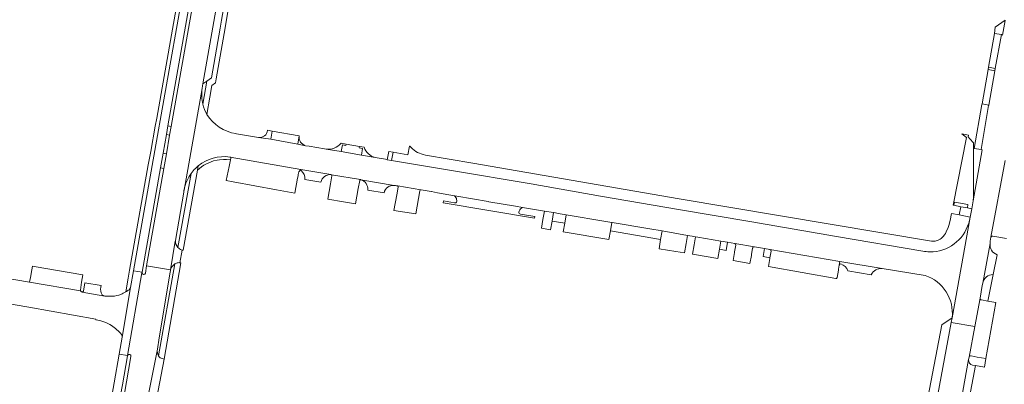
# Model space of a CAD drawing. Header units: metres. Extents: x 151213 to 156373, y 469495 to 475754.
# Tile 15 of 230: x 153380 to 153667, y 471220 to 471326. Entities that reach past the tile are written whole.
import ezdxf

# ---------------------------------------------------------------- set-up
doc = ezdxf.new("R2010")
doc.units = ezdxf.units.M
for name, color, linetype, lineweight in [('B-WE-OG-TERREIN_BEGROEID-GV', 252, 'Continuous', 18), ('B-WE-VH-GESLOTENVERHARDING_ASFALT-GV', 252, 'Continuous', 18), ('B-WE-VH-OPENVERHARDING_BETONELEMENT-GV', 252, 'Continuous', 18), ('B-WE-VH-OPENVERHARDING_BETONSTRAATSTEEN-GV', 252, 'Continuous', 18), ('B-WE-VH-OPENVERHARDING_TEGEL-GV', 252, 'Continuous', 18)]:
    doc.layers.add(name, color=color, linetype=linetype, lineweight=lineweight)

msp = doc.modelspace()

# ---------------------------------------------------------------- linework, layer by layer
at = {"layer": 'B-WE-OG-TERREIN_BEGROEID-GV', "flags": 128}
msp.add_lwpolyline([(153657.984, 471273.472), (153658.109, 471274.475), (153658.076, 471288.789), (153658.072, 471290.359), (153657.037, 471291.572), (153656.547, 471292.147), (153656.635, 471292.654), (153654.698, 471292.998), (153656, 471291.91), (153652.09, 471272.164), (153652.301, 471272.131), (153652.543, 471273.088), (153653.716, 471272.862), (153656.42, 471272.34), (153656.292, 471271.347), (153657.529, 471271.111)], close=True, dxfattribs=at)
for points in [[(153656.674, 471266.936), (153656.794, 471267.271), (153657.077, 471268.658), (153653.862, 471269.336), (153651.637, 471269.759), (153651.23, 471267.736), (153650.865, 471266.273), (153650.694, 471265.685), (153650.107, 471264.35), (153649.871, 471263.891), (153649.627, 471263.52), (153649.248, 471263.006), (153648.94, 471262.696), (153648.659, 471262.453), (153648.312, 471262.231), (153647.698, 471261.916), (153646.912, 471261.668), (153646.273, 471261.652), (153645.828, 471261.673), (153572.095, 471274.027), (153511.819, 471284.435), (153498.063, 471286.79), (153497.314, 471286.985), (153495.709, 471287.559), (153495.181, 471287.798), (153494.23, 471288.62), (153493.494, 471289.369), (153493.346, 471289.396), (153492.898, 471286.843), (153488.573, 471287.606)], [(153488.573, 471287.606), (153488.156, 471285.253), (153505.621, 471282.31), (153528.919, 471278.366), (153549.163, 471274.804), (153572.459, 471270.843), (153592.736, 471267.385), (153618.018, 471263.056), (153643.221, 471258.733)]]:
    msp.add_lwpolyline(points, dxfattribs=at)
at = {"layer": 'B-WE-OG-TERREIN_BEGROEID-GV'}
for points in [[(153645.275, 471258.531, 0.3344822), (153656.674, 471266.936)], [(153643.221, 471258.733, 0.0437766), (153645.275, 471258.531)]]:
    msp.add_lwpolyline(points, format="xyb", dxfattribs=at)
at = {"layer": 'B-WE-VH-GESLOTENVERHARDING_ASFALT-GV', "flags": 128}
for points in [[(153436.611, 471367.938), (153423.758, 471295.132), (153423.323, 471292.662), (153422.363, 471287.204), (153421.596, 471282.847), (153416.593, 471254.405), (153423.607, 471253.297), (153424.97, 471261.602), (153425.014, 471261.871)], [(153425.014, 471261.871), (153427.429, 471275.984), (153427.505, 471276.438), (153427.521, 471276.528), (153432.803, 471306.209), (153432.95, 471307.076), (153433.035, 471307.596), (153443.52, 471367.271), (153443.661, 471368.07), (153443.673, 471368.215)], [(153667.306, 471326.147), (153666.525, 471321.858), (153666.202, 471321.98), (153664.433, 471312.115), (153664.303, 471311.407), (153662.534, 471301.41), (153662.49, 471301.252), (153660.269, 471288.409), (153660.56, 471288.34), (153657.984, 471273.472), (153657.529, 471271.111), (153657.077, 471268.658), (153651.806, 471239.257), (153651.559, 471237.926), (153658.441, 471236.722), (153659.989, 471245.004), (153660.64, 471248.691), (153660.774, 471249.409), (153662.897, 471260.997), (153662.97, 471261.605), (153663.17, 471262.835), (153667.265, 471285.189)], [(153432.803, 471306.209), (153427.521, 471276.528), (153427.55, 471276.669), (153427.557, 471276.701)], [(153434.193, 471298.662), (153434.152, 471298.728)], [(153643.221, 471258.733), (153618.018, 471263.056), (153592.736, 471267.385), (153572.459, 471270.843), (153549.163, 471274.804), (153528.919, 471278.366), (153505.621, 471282.31), (153488.156, 471285.253), (153486.869, 471285.459), (153486.37, 471285.583), (153483.34, 471286.089), (153479.339, 471286.782), (153473.435, 471287.833), (153468.984, 471288.511), (153468.507, 471288.584), (153464.091, 471289.387), (153463.039, 471289.548), (153460.731, 471290.017), (153452.867, 471291.435), (153449.309, 471291.912), (153442.889, 471293.009), (153442.665, 471293.057)], [(153440.935, 471286.229), (153441.026, 471286.213)], [(153441.026, 471286.213), (153461.679, 471282.627), (153470.433, 471281.107), (153470.614, 471281.076), (153479.012, 471279.618), (153479.132, 471279.597), (153488.933, 471277.946), (153489.318, 471277.881), (153489.574, 471277.859), (153489.921, 471277.798), (153496.71, 471276.625), (153496.742, 471276.619), (153499.737, 471276.136), (153499.767, 471276.13), (153499.797, 471276.125), (153501.559, 471275.802), (153506.516, 471274.895), (153507.167, 471274.776)], [(153507.182, 471274.773), (153516.374, 471273.209), (153516.544, 471273.18), (153524.316, 471271.831), (153526.387, 471271.488), (153532.746, 471270.433), (153535.415, 471269.991), (153535.98, 471269.897), (153536.817, 471269.759), (153539.121, 471269.372), (153550.688, 471267.428), (153552.432, 471267.119), (153552.499, 471267.107), (153563.541, 471265.242), (153567.112, 471264.625), (153574.52, 471263.345), (153575.9, 471263.107), (153576.846, 471262.936), (153577.557, 471262.808), (153584.303, 471261.659), (153586.267, 471261.324), (153588.35, 471260.969), (153594.096, 471259.98), (153597.018, 471259.522), (153598.558, 471259.222), (153619.035, 471255.677), (153631.417, 471253.619), (153643.914, 471251.611)], [(153397.278, 471247.161), (153382.434, 471249.696), (153320.123, 471260.326), (153316.656, 471260.948), (153307.803, 471262.476), (153307.801, 471262.476), (153290.032, 471265.544), (153288.93, 471265.734), (153275.533, 471268.064), (153274.521, 471268.204), (153274.329, 471268.231), (153273.104, 471261.374), (153301.517, 471256.28), (153301.782, 471256.193), (153302.08, 471256.137), (153319.047, 471253.224), (153332.757, 471250.862), (153345.899, 471248.516), (153346.101, 471248.477), (153348.728, 471248.013), (153354.647, 471246.978), (153357.174, 471246.641)], [(153651.806, 471239.257), (153657.077, 471268.658), (153656.794, 471267.271), (153656.674, 471266.936)], [(153662.897, 471260.997), (153660.774, 471249.409)], [(153663.772, 471251.899), (153664.926, 471257.672)], [(153416.949, 471216.018), (153419.753, 471230.07), (153420.243, 471233.407), (153423.073, 471250.262), (153423.484, 471252.708), (153423.549, 471252.941), (153423.607, 471253.297), (153416.593, 471254.405), (153416.223, 471252.303)], [(153415.248, 471252.412), (153411.034, 471228.23), (153411.022, 471228.161), (153411.044, 471228.228)], [(153409.452, 471233.634), (153411.918, 471248.142)], [(153357.174, 471246.641), (153360.94, 471245.99), (153382.206, 471242.373), (153401.765, 471238.879), (153401.746, 471238.717), (153401.74, 471238.685)], [(153406.628, 471245.54), (153404.414, 471245.562), (153397.741, 471246.795)], [(153646.367, 471189.615), (153648.343, 471191.891), (153648.969, 471192.686), (153650.656, 471194.932), (153651.757, 471200.789), (153651.806, 471201.047), (153653.283, 471208.922), (153653.298, 471209.004), (153654.416, 471215.062), (153656.642, 471227.071), (153656.76, 471227.727), (153658.441, 471236.722), (153651.559, 471237.926), (153644.706, 471201.043), (153644.356, 471199.379)], [(153412.02, 471227.96), (153410.086, 471216.602)], [(153656.642, 471227.071), (153654.416, 471215.062)], [(153656.135, 471216.173), (153656.917, 471216.038), (153658.685, 471225.284), (153657.817, 471225.435)]]:
    msp.add_lwpolyline(points, dxfattribs=at)
at = {"layer": 'B-WE-VH-GESLOTENVERHARDING_ASFALT-GV'}
for points in [[(153433.012, 471301.658, -0.0964708), (153432.803, 471306.209)], [(153434.152, 471298.728, -0.0662714), (153433.012, 471301.658)], [(153442.665, 471293.057, -0.2150108), (153434.193, 471298.662)], [(153431.693, 471283.678, -0.2106849), (153440.935, 471286.229)], [(153429.595, 471281.408, -0.0389456), (153430.839, 471282.909)], [(153430.839, 471282.909, -0.0240604), (153431.693, 471283.678)], [(153427.557, 471276.701, -0.1032951), (153429.595, 471281.408)], [(153507.167, 471274.776, -0.0771247), (153507.182, 471274.773)], [(153656.674, 471266.936, -0.3344822), (153645.275, 471258.531)], [(153664.926, 471257.672, -0.3425501), (153662.897, 471260.997)], [(153645.275, 471258.531, -0.0437766), (153643.221, 471258.733)], [(153416.223, 471252.303, -0.9590279), (153415.248, 471252.412)], [(153643.914, 471251.611, -0.3600645), (153651.806, 471239.257)], [(153660.774, 471249.409, -0.3615219), (153663.772, 471251.899)], [(153411.466, 471247.48, -0.0304847), (153410.497, 471246.817)], [(153411.918, 471248.142, -0.0629681), (153411.466, 471247.48)], [(153397.741, 471246.795, -0.3487783), (153397.278, 471247.161)], [(153409.035, 471246.1, -0.0723367), (153406.628, 471245.54)], [(153410.497, 471246.817, -0.0417464), (153409.035, 471246.1)], [(153401.74, 471238.685, -0.1110242), (153406.36, 471236.972)], [(153406.36, 471236.972, -0.0721753), (153409.254, 471234.393)], [(153409.254, 471234.393, -0.0689601), (153409.392, 471234.136)], [(153409.392, 471234.136, -0.1192476), (153409.452, 471233.634)], [(153411.044, 471228.228, -0.8835384), (153412.02, 471227.96)], [(153657.817, 471225.435, -0.400242), (153656.642, 471227.071)]]:
    msp.add_lwpolyline(points, format="xyb", dxfattribs=at)
at = {"layer": 'B-WE-VH-GESLOTENVERHARDING_ASFALT-GV', "flags": 128}
msp.add_lwpolyline([(153411.918, 471248.142), (153409.452, 471233.634), (153408.584, 471228.686), (153411.034, 471228.23), (153415.248, 471252.412), (153415.265, 471252.512), (153415.281, 471252.602), (153412.796, 471253.027)], close=True, dxfattribs=at)
at = {"layer": 'B-WE-VH-OPENVERHARDING_BETONELEMENT-GV', "flags": 128}
for points in [[(153664.433, 471312.115), (153666.202, 471321.98), (153664.234, 471322.333), (153662.465, 471312.468)], [(153664.303, 471311.407), (153662.34, 471311.755), (153660.586, 471301.755), (153662.534, 471301.41)], [(153660.269, 471288.409), (153662.49, 471301.252), (153662.534, 471301.41), (153660.586, 471301.755), (153660.52, 471301.593), (153658.298, 471288.75)], [(153423.323, 471292.662), (153423.758, 471295.132), (153422.788, 471295.303), (153422.355, 471292.832)], [(153461.159, 471292.445), (153453.289, 471293.834), (153452.867, 471291.435), (153460.731, 471290.017), (153461.152, 471292.405)], [(153474.848, 471290.029), (153474.775, 471289.621), (153473.785, 471289.792), (153473.435, 471287.833), (153479.339, 471286.782), (153479.684, 471288.701), (153478.707, 471288.909), (153478.783, 471289.334)], [(153652.301, 471272.131), (153654.324, 471271.684), (153656.292, 471271.347), (153656.42, 471272.34), (153653.716, 471272.862), (153652.543, 471273.088)]]:
    msp.add_lwpolyline(points, close=True, dxfattribs=at)
for points in [[(153490.051, 471277.462), (153489.627, 471275.15), (153488.797, 471270.623), (153495.169, 471269.588), (153495.975, 471274.07), (153495.977, 471274.081), (153496.39, 471276.376)], [(153496.71, 471276.625), (153489.921, 471277.798)]]:
    msp.add_lwpolyline(points, dxfattribs=at)
at = {"layer": 'B-WE-VH-OPENVERHARDING_BETONELEMENT-GV'}
for points in [[(153489.921, 471277.798, -0.4164998), (153490.051, 471277.462)], [(153496.39, 471276.376, -0.4025525), (153496.71, 471276.625)]]:
    msp.add_lwpolyline(points, format="xyb", dxfattribs=at)
at = {"layer": 'B-WE-VH-OPENVERHARDING_BETONSTRAATSTEEN-GV', "flags": 128}
for points in [[(153438.067, 471323.863), (153438.489, 471326.195), (153445.158, 471364.345), (153444.645, 471365.262), (153444.285, 471365.904), (153443.52, 471367.271), (153433.035, 471307.596), (153434.158, 471308.388), (153435.555, 471309.372)], [(153667.306, 471326.147), (153667.315, 471326.203), (153664.374, 471324.193), (153664.234, 471322.333), (153666.202, 471321.98), (153666.525, 471321.858)], [(153662.34, 471311.755), (153664.303, 471311.407), (153664.433, 471312.115), (153662.465, 471312.468)], [(153658.298, 471288.75), (153658.076, 471288.789), (153658.109, 471274.475), (153657.984, 471273.472), (153660.56, 471288.34), (153660.269, 471288.409)], [(153657.529, 471271.111), (153656.292, 471271.347), (153654.324, 471271.684), (153653.862, 471269.336), (153657.077, 471268.658)], [(153531.918, 471265.401), (153534.567, 471264.959), (153534.997, 471267.513), (153535.415, 471269.991), (153532.746, 471270.433), (153532.339, 471267.961)], [(153536.817, 471269.759), (153535.98, 471269.897), (153535.415, 471269.991), (153534.997, 471267.513), (153538.704, 471266.889), (153539.121, 471269.372)], [(153538.274, 471264.334), (153551.577, 471262.092), (153552.012, 471264.649), (153552.432, 471267.119), (153550.688, 471267.428), (153539.121, 471269.372), (153538.704, 471266.889)], [(153566.69, 471262.179), (153567.112, 471264.625), (153563.541, 471265.242), (153552.499, 471267.107), (153552.432, 471267.119), (153552.012, 471264.649)], [(153567.112, 471264.625), (153566.69, 471262.179), (153566.689, 471262.175), (153566.239, 471259.412), (153571.166, 471258.61), (153573.644, 471258.207), (153574.108, 471260.93), (153574.52, 471263.345)], [(153583.891, 471259.284), (153584.303, 471261.659), (153577.557, 471262.808), (153576.846, 471262.936), (153576.448, 471260.536), (153575.995, 471257.808), (153583.415, 471256.539)], [(153584.303, 471261.659), (153583.891, 471259.284), (153585.867, 471258.951), (153586.267, 471261.324)], [(153651.559, 471237.926), (153651.806, 471239.257), (153648.794, 471237.197), (153642.444, 471204.239), (153644.706, 471201.043)]]:
    msp.add_lwpolyline(points, close=True, dxfattribs=at)
for points in [[(153449.309, 471291.912), (153452.867, 471291.435), (153453.289, 471293.834), (153451.919, 471294.075)], [(153451.919, 471294.075), (153451.911, 471294.028)], [(153461.152, 471292.405), (153460.731, 471290.017), (153463.039, 471289.548)], [(153468.984, 471288.511), (153473.435, 471287.833), (153473.785, 471289.792), (153474.775, 471289.621)], [(153474.775, 471289.621), (153474.848, 471290.029), (153473.383, 471290.287)], [(153480.149, 471289.093), (153478.783, 471289.334), (153478.707, 471288.909), (153479.684, 471288.701), (153479.339, 471286.782), (153483.34, 471286.089)], [(153431.467, 471282.414), (153432.616, 471283.381), (153433.279, 471283.806), (153434.064, 471284.273), (153435.399, 471284.864), (153436.081, 471285.073), (153437.219, 471285.362), (153437.863, 471285.443), (153439.003, 471285.536), (153439.965, 471285.492), (153441.09, 471285.394), (153441.189, 471285.851)], [(153441.189, 471285.851), (153441.09, 471285.394), (153440.675, 471283.481), (153439.779, 471279.355), (153441.89, 471278.973), (153454.531, 471276.682), (153459.897, 471275.71), (153460.688, 471280.075), (153460.811, 471280.755)], [(153441.026, 471286.213), (153440.935, 471286.229)], [(153461.679, 471282.627), (153441.026, 471286.213)], [(153667.265, 471285.189), (153663.17, 471262.835)], [(153430.777, 471278.561), (153431.467, 471282.414), (153431.693, 471283.678)], [(153431.693, 471283.678), (153431.467, 471282.414)], [(153470.433, 471281.107), (153461.679, 471282.627)], [(153429.595, 471281.408), (153425.723, 471259.797)], [(153462.833, 471279.71), (153467.482, 471278.919)], [(153470.717, 471280.756), (153470.3, 471278.439), (153469.491, 471273.949), (153474.077, 471273.144), (153477.561, 471272.532)], [(153479.012, 471279.618), (153470.614, 471281.076)], [(153477.561, 471272.532), (153478.396, 471277.061), (153478.817, 471279.343)], [(153488.933, 471277.946), (153479.132, 471279.597)], [(153426.848, 471259.068), (153426.95, 471259.049), (153427.273, 471258.991), (153430.777, 471278.561)], [(153481.171, 471276.589), (153485.929, 471275.78)], [(153506.55, 471272.83), (153503.324, 471273.386), (153503.237, 471272.859), (153529.894, 471268.372), (153529.977, 471268.842), (153525.732, 471269.577)], [(153507.167, 471274.776), (153506.516, 471274.895)], [(153526.387, 471271.488), (153524.316, 471271.831), (153516.544, 471273.18), (153516.374, 471273.209), (153507.182, 471274.773)], [(153425.014, 471261.871), (153424.97, 471261.602), (153423.607, 471253.297)], [(153663.752, 471263.147), (153667.695, 471262.462)], [(153426.16, 471255.38), (153426.301, 471255.356), (153426.95, 471259.049), (153426.848, 471259.068)], [(153588.266, 471258.315), (153587.858, 471256.04), (153592.781, 471255.127), (153593.203, 471257.486), (153593.243, 471257.71), (153593.575, 471259.564)], [(153588.651, 471260.46), (153588.306, 471258.54), (153588.266, 471258.315)], [(153594.096, 471259.98), (153588.35, 471260.969)], [(153618.643, 471253.434), (153618.852, 471254.665), (153619.035, 471255.677), (153598.558, 471259.222)], [(153598.932, 471258.689), (153598.614, 471256.806), (153598.576, 471256.583), (153598.176, 471254.215), (153617.893, 471250.786)], [(153383.778, 471254.234), (153383.247, 471254.334), (153382.871, 471252.188), (153382.76, 471251.554), (153382.434, 471249.696), (153397.278, 471247.161)], [(153397.27, 471247.338), (153397.627, 471249.664), (153397.956, 471251.805), (153383.778, 471254.234)], [(153618.232, 471251.028), (153618.606, 471253.219), (153618.643, 471253.434)], [(153631.417, 471253.619), (153619.035, 471255.677), (153618.852, 471254.665)], [(153621.363, 471252.976), (153628.228, 471251.821)], [(153403.229, 471248.195), (153403.308, 471248.654), (153398.603, 471249.491), (153398.174, 471247.072), (153398.128, 471246.994), (153398.069, 471246.926), (153397.998, 471246.87), (153397.918, 471246.829), (153397.741, 471246.795), (153404.414, 471245.562), (153404.047, 471245.736), (153403.661, 471246.018)], [(153659.989, 471245.004), (153658.441, 471236.722), (153656.76, 471227.727)], [(153657.362, 471228.121), (153659.167, 471227.806), (153661.711, 471227.364), (153664.549, 471243.767), (153662.291, 471244.15), (153660.422, 471244.467)], [(153419.753, 471230.07), (153416.949, 471216.018), (153415.583, 471208.439), (153415.177, 471206.188), (153415.672, 471206.786), (153416.22, 471207.46), (153416.448, 471207.64), (153416.831, 471207.945), (153417.622, 471208.169), (153418.236, 471208.14), (153419.988, 471218.032), (153421.689, 471227.173)], [(153421.689, 471227.173), (153421.406, 471227.245), (153421.145, 471227.34)]]:
    msp.add_lwpolyline(points, dxfattribs=at)
at = {"layer": 'B-WE-VH-OPENVERHARDING_BETONSTRAATSTEEN-GV'}
for points in [[(153451.911, 471294.028, -0.4056985), (153449.309, 471291.912)], [(153463.039, 471289.548, -0.3937627), (153461.152, 471292.405)], [(153473.383, 471290.287, -0.2491881), (153468.984, 471288.511)], [(153483.34, 471286.089, -0.2519768), (153480.149, 471289.093)], [(153440.935, 471286.229, 0.2106849), (153431.693, 471283.678)], [(153441.026, 471286.213, -0.4283911), (153441.189, 471285.851)], [(153441.189, 471285.851, 0.4283911), (153441.026, 471286.213)], [(153430.839, 471282.909, 0.0389456), (153429.595, 471281.408)], [(153431.693, 471283.678, 0.0240604), (153430.839, 471282.909)], [(153460.811, 471280.755, -0.1516648), (153461.297, 471282.204)], [(153461.297, 471282.204, -0.0236133), (153461.406, 471282.345)], [(153461.679, 471282.627, 0.0414016), (153461.406, 471282.345)], [(153461.406, 471282.345, -0.0414016), (153461.679, 471282.627)], [(153461.406, 471282.345, -0.3811065), (153461.755, 471282.29)], [(153461.755, 471282.29, -0.2202478), (153462.833, 471279.71)], [(153467.482, 471278.919, -0.3496844), (153470.433, 471281.107)], [(153470.614, 471281.076, -0.153333), (153470.717, 471280.756)], [(153478.817, 471279.343, -0.2082714), (153479.012, 471279.618)], [(153479.132, 471279.597, -0.371927), (153481.171, 471276.589)], [(153485.929, 471275.78, -0.3775507), (153488.933, 471277.946)], [(153506.516, 471274.895, -0.0831884), (153506.921, 471274.423)], [(153506.921, 471274.423, -0.1796191), (153507.138, 471273.226)], [(153507.182, 471274.773, 0.0771247), (153507.167, 471274.776)], [(153506.912, 471272.895, -0.2011269), (153506.55, 471272.83)], [(153507.138, 471273.226, -0.1993065), (153506.912, 471272.895)], [(153525.314, 471270.092, -0.2088935), (153526.036, 471271.296)], [(153526.036, 471271.296, -0.0570518), (153526.387, 471271.488)], [(153525.732, 471269.577, -0.4662132), (153525.314, 471270.092)], [(153425.723, 471259.797, -0.2116575), (153425.014, 471261.871)], [(153663.17, 471262.835, -0.4092299), (153663.752, 471263.147)], [(153426.848, 471259.068, -0.1251841), (153425.723, 471259.797)], [(153425.723, 471259.797, 0.1251841), (153426.848, 471259.068)], [(153588.35, 471260.969, -0.3874665), (153588.651, 471260.46)], [(153593.575, 471259.564, -0.4300772), (153594.096, 471259.98)], [(153598.558, 471259.222, -0.4090338), (153598.932, 471258.689)], [(153423.607, 471253.297, -0.2037699), (153424.852, 471255.001)], [(153424.852, 471255.001, -0.1275963), (153426.16, 471255.38)], [(153618.852, 471254.665, -0.3914164), (153619.342, 471255.003)], [(153619.342, 471255.003, -0.2099798), (153621.363, 471252.976)], [(153628.228, 471251.821, -0.3313548), (153631.417, 471253.619)], [(153617.893, 471250.786, 0.4875844), (153618.232, 471251.028)], [(153403.661, 471246.018, -0.2416714), (153403.229, 471248.195)], [(153397.278, 471247.161, -0.0904662), (153397.27, 471247.338)], [(153660.422, 471244.467, -0.4186082), (153659.989, 471245.004)], [(153420.097, 471228.117, -0.1630714), (153419.753, 471230.07)], [(153421.145, 471227.34, -0.2677372), (153420.097, 471228.117)], [(153656.76, 471227.727, -0.4017001), (153657.362, 471228.121)]]:
    msp.add_lwpolyline(points, format="xyb", dxfattribs=at)
at = {"layer": 'B-WE-VH-OPENVERHARDING_TEGEL-GV', "flags": 128}
for points in [[(153433.816, 471378.848), (153433.196, 471375.298), (153431.702, 471366.746), (153429.675, 471354.72), (153424.892, 471327.925), (153424.188, 471323.557), (153419.56, 471297.555), (153419.103, 471295.218), (153417.788, 471287.859), (153417.087, 471283.935), (153411.635, 471253.226), (153411.208, 471250.821), (153410.497, 471246.817)], [(153434.152, 471298.728), (153434.193, 471298.662), (153435.046, 471303.693), (153435.63, 471307.136), (153436.702, 471307.895), (153436.92, 471309.123), (153439.56, 471324.011), (153439.936, 471326.433), (153446.296, 471362.713), (153446.531, 471364.054), (153446.79, 471365.53), (153446.08, 471366.713), (153446.413, 471368.631), (153447.467, 471374.691)], [(153444.923, 471371.617), (153444.922, 471371.616), (153445.584, 471371.217), (153444.645, 471365.262), (153445.158, 471364.345), (153438.489, 471326.195), (153438.067, 471323.863), (153435.555, 471309.372), (153434.158, 471308.388), (153433.012, 471301.658)], [(153411.918, 471248.142), (153412.796, 471253.027), (153418.178, 471283.769), (153430.727, 471354.533)], [(153598.558, 471259.222), (153597.018, 471259.522), (153596.601, 471257.144), (153598.614, 471256.806), (153598.932, 471258.689)], [(153424.852, 471255.001), (153420.097, 471228.117)], [(153421.145, 471227.34), (153421.406, 471227.245), (153421.689, 471227.173), (153426.594, 471255.298), (153426.301, 471255.356), (153426.16, 471255.38)], [(153660.422, 471244.467), (153662.291, 471244.15), (153663.772, 471251.899)], [(153660.774, 471249.409), (153660.64, 471248.691), (153659.989, 471245.004)], [(153656.76, 471227.727), (153656.642, 471227.071)], [(153659.167, 471227.806), (153657.362, 471228.121)], [(153657.817, 471225.435), (153658.685, 471225.284), (153661.262, 471224.837), (153661.711, 471227.364), (153659.167, 471227.806)]]:
    msp.add_lwpolyline(points, dxfattribs=at)
for points in [[(153433.154, 471368.458), (153430.727, 471354.533), (153418.178, 471283.769), (153412.796, 471253.027), (153415.281, 471252.602), (153420.644, 471283.027), (153421.408, 471287.378), (153422.355, 471292.832), (153422.788, 471295.303), (153425.095, 471308.517), (153432.797, 471352.075), (153435.686, 471368.016)], [(153488.156, 471285.253), (153488.573, 471287.606), (153487.281, 471287.834), (153486.869, 471285.459)], [(153421.596, 471282.847), (153422.363, 471287.204), (153421.408, 471287.378), (153420.644, 471283.027)], [(153411.034, 471228.23), (153408.584, 471228.686), (153407.109, 471220.28), (153406.494, 471216.931), (153408.947, 471216.481), (153408.989, 471216.699), (153409.53, 471219.639), (153411.022, 471228.161)]]:
    msp.add_lwpolyline(points, close=True, dxfattribs=at)
at = {"layer": 'B-WE-VH-OPENVERHARDING_TEGEL-GV'}
for points in [[(153433.012, 471301.658, 0.0662714), (153434.152, 471298.728)], [(153598.932, 471258.689, 0.4090338), (153598.558, 471259.222)], [(153426.16, 471255.38, 0.1275963), (153424.852, 471255.001)], [(153663.772, 471251.899, 0.3615219), (153660.774, 471249.409)], [(153410.497, 471246.817, 0.0304847), (153411.466, 471247.48)], [(153411.466, 471247.48, 0.0629681), (153411.918, 471248.142)], [(153659.989, 471245.004, 0.4186082), (153660.422, 471244.467)], [(153420.097, 471228.117, 0.2677372), (153421.145, 471227.34)], [(153657.362, 471228.121, 0.4017001), (153656.76, 471227.727)], [(153656.642, 471227.071, 0.400242), (153657.817, 471225.435)]]:
    msp.add_lwpolyline(points, format="xyb", dxfattribs=at)

doc.saveas('drawing.dxf')
